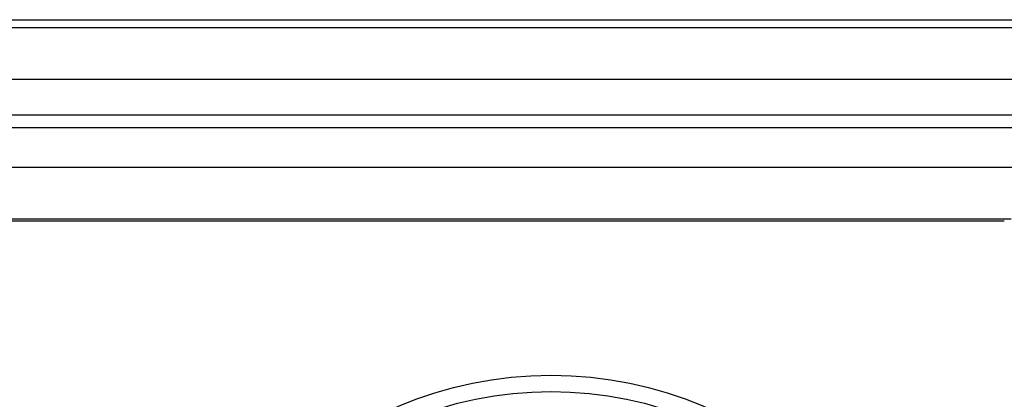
# Model space of a CAD drawing. Extents: x -4139 to -1089, y -1564 to 1941.
# Tile 112 of 160: x -2797 to -2774, y 1144 to 1153. Entities that reach past the tile are written whole.
import ezdxf

# ---------------------------------------------------------------- set-up
doc = ezdxf.new("R2010")
doc.units = 0
doc.header["$LTSCALE"] = 23.1
for name, color, linetype in [('01_DISPLAYCASE_3_1_AM_0', 7, 'CONTINUOUS'), ('03_IOCASE_4_1_AM_0', 7, 'CONTINUOUS'), ('R911330333_FOLIE_3_1_AM_0', 7, 'CONTINUOUS')]:
    doc.layers.add(name, color=color, linetype=linetype)

msp = doc.modelspace()

# ---------------------------------------------------------------- linework, layer by layer
at = {"layer": '01_DISPLAYCASE_3_1_AM_0', "color": 2}
msp.add_line((-2770.395, 1149.673), (-2847.388, 1149.673), dxfattribs=at)
at = {"layer": '01_DISPLAYCASE_3_1_AM_0', "color": 7}
msp.add_line((-2774.285, 1148.483), (-2843.498, 1148.483), dxfattribs=at)
msp.add_circle((-2784.891, 1135.882), 8.625, dxfattribs=at)
at = {"layer": '03_IOCASE_4_1_AM_0', "color": 7}
msp.add_line((-2852.684, 1153.082), (-2765.095, 1153.082), dxfattribs=at)
at = {"layer": '03_IOCASE_4_1_AM_0', "color": 2}
for p, q in [((-2852.088, 1152.903), (-2765.691, 1152.903)), ((-2764.496, 1151.703), (-2853.284, 1151.703)), ((-2848.998, 1150.891), (-2768.781, 1150.89)), ((-2769.58, 1150.591), (-2848.199, 1150.591))]:
    msp.add_line(p, q, dxfattribs=at)
at = {"layer": 'R911330333_FOLIE_3_1_AM_0', "color": 7}
msp.add_line((-2774.441, 1148.432), (-2843.341, 1148.432), dxfattribs=at)
msp.add_circle((-2784.891, 1135.882), 9, dxfattribs=at)

doc.saveas('drawing.dxf')
